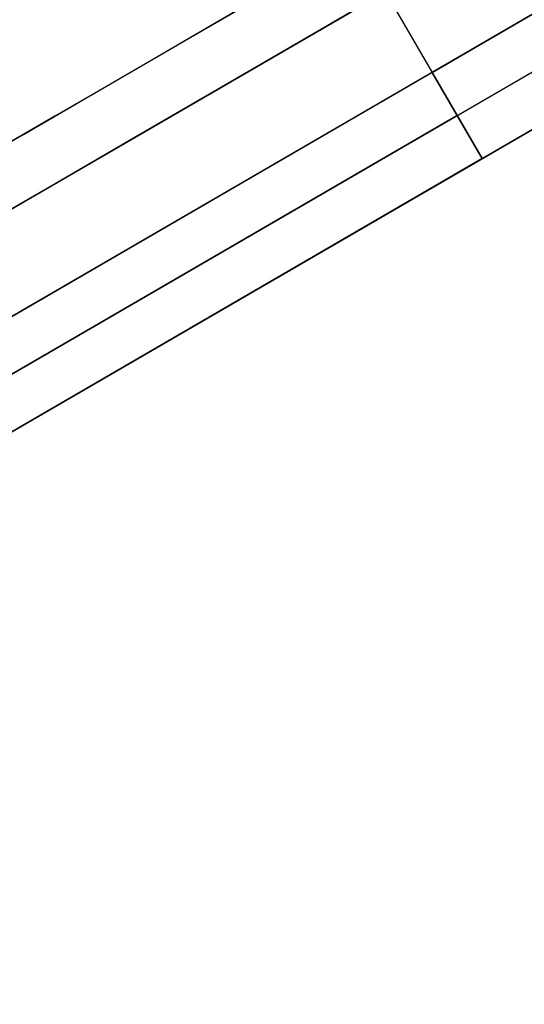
# Model space of a CAD drawing. Header units: millimetres. Extents: x -232 to 233, y -198 to 267.
# Tile 9 of 80: x -189.63 to -184.57, y -126.5 to -116.63. Entities that reach past the tile are written whole.
import ezdxf

# ---------------------------------------------------------------- set-up
doc = ezdxf.new("R2010")
doc.units = ezdxf.units.MM
doc.layers.add('Volume$Volume', color=7, linetype='Continuous', true_color=0x000000)

msp = doc.modelspace()

# ---------------------------------------------------------------- linework, layer by layer
at = {"layer": 'Volume$Volume'}
for p, q in [((-193.6602, -103.0927, 79.5502), (-185.491, -117.1557, 79.5502)), ((-193.6602, -103.0927, 80.5502), (-185.491, -117.1557, 80.5502)), ((-193.6602, -103.0927, 80.0502), (-185.491, -117.1557, 80.0502)), ((-193.6602, -103.0927, 79.5502), (-185.491, -117.1557, 79.5502)), ((-193.6602, -103.0927, 80.5502), (-185.491, -117.1557, 80.5502)), ((-193.6602, -103.0927, 80.0502), (-185.491, -117.1557, 80.0502)), ((-190.412, -120.0144, 37.4235), (-166.2239, -105.9635, 71.6868)), ((-190.412, -120.0144, 37.4235), (-166.2239, -105.9635, 71.6868)), ((-185.491, -117.1557, 79.5502), (-166.2239, -105.9635, 79.5502)), ((-185.491, -117.1557, 79.5502), (-166.2239, -105.9635, 79.5502)), ((-190.1609, -120.4467, 37.4235), (-165.9727, -106.3958, 71.6868)), ((-190.1609, -120.4467, 37.4235), (-165.9727, -106.3958, 71.6868)), ((-189.9097, -120.879, 37.4235), (-165.7216, -106.8282, 71.6868)), ((-189.9097, -120.879, 37.4235), (-165.7216, -106.8282, 71.6868)), ((-165.7216, -106.8282, 80.5502), (-184.9887, -118.0204, 80.5502)), ((-165.7216, -106.8282, 80.5502), (-184.9887, -118.0204, 80.5502)), ((-218.2959, -135.133, 40.5502), (-171.4251, -107.9058, 40.5502)), ((-218.2959, -135.133, 40.5502), (-171.4251, -107.9058, 40.5502)), ((-176.0497, -111.6713, 57.7681), (-191.9956, -120.9343, 57.7681)), ((-176.0497, -111.6713, 57.7681), (-191.9956, -120.9343, 57.7681)), ((-175.5474, -112.536, 57.7681), (-191.4933, -121.799, 57.7681)), ((-175.5474, -112.536, 57.7681), (-191.4933, -121.799, 57.7681)), ((-186.8159, -116.1688, 67.3868), (-187.6263, -116.6396, 67.7054)), ((-186.8159, -116.1688, 67.3868), (-187.6263, -116.6396, 67.7054)), ((-186.4591, -116.639, 15.2491), (-185.7048, -116.2008, 15.6016)), ((-186.4591, -116.639, 15.2491), (-185.7048, -116.2008, 15.6016)), ((-187.9331, -116.8178, 13.2839), (-187.1192, -116.345, 13.5901)), ((-187.9331, -116.8178, 13.2839), (-187.1192, -116.345, 13.5901)), ((-186.1746, -116.4737, 65.7225), (-186.9352, -116.9156, 66.0559)), ((-186.1746, -116.4737, 65.7225), (-186.9352, -116.9156, 66.0559)), ((-187.6263, -116.6396, 67.7054), (-188.4458, -117.1156, 67.9912)), ((-187.6263, -116.6396, 67.7054), (-188.4458, -117.1156, 67.9912)), ((-187.2234, -117.083, 14.9272), (-186.4591, -116.639, 15.2491)), ((-187.2234, -117.083, 14.9272), (-186.4591, -116.639, 15.2491)), ((-188.7557, -117.2957, 13.0104), (-187.9331, -116.8178, 13.2839)), ((-188.7557, -117.2957, 13.0104), (-187.9331, -116.8178, 13.2839)), ((-186.9352, -116.9156, 66.0559), (-187.7055, -117.363, 66.3587)), ((-186.9352, -116.9156, 66.0559), (-187.7055, -117.363, 66.3587)), ((-187.997, -117.5324, 14.6361), (-187.2234, -117.083, 14.9272)), ((-187.997, -117.5324, 14.6361), (-187.2234, -117.083, 14.9272)), ((-185.491, -117.1557, 72.0896), (-198.5031, -124.7145, 43.4404)), ((-185.491, -117.1557, 72.0896), (-198.5031, -124.7145, 43.4404)), ((-188.4458, -117.1156, 67.9912), (-189.2734, -117.5964, 68.2439)), ((-188.4458, -117.1156, 67.9912), (-189.2734, -117.5964, 68.2439)), ((-185.491, -117.1557, 80.5502), (-184.9887, -118.0204, 80.5502)), ((-185.491, -117.1557, 79.5502), (-185.491, -117.1557, 72.0896)), ((-184.9887, -118.0204, 72.0896), (-185.491, -117.1557, 72.0896)), ((-185.491, -117.1557, 79.5502), (-184.9887, -118.0204, 79.5502)), ((-185.491, -117.1557, 80.5502), (-185.491, -117.1557, 79.5502)), ((-184.9887, -118.0204, 75.8199), (-185.491, -117.1557, 75.8199)), ((-185.491, -117.1557, 80.0502), (-184.9887, -118.0204, 80.0502)), ((-185.491, -117.1557, 80.5502), (-184.9887, -118.0204, 80.5502)), ((-185.491, -117.1557, 79.5502), (-185.491, -117.1557, 72.0896)), ((-184.9887, -118.0204, 72.0896), (-185.491, -117.1557, 72.0896)), ((-185.491, -117.1557, 79.5502), (-184.9887, -118.0204, 79.5502)), ((-185.491, -117.1557, 80.5502), (-185.491, -117.1557, 79.5502)), ((-184.9887, -118.0204, 75.8199), (-185.491, -117.1557, 75.8199)), ((-185.491, -117.1557, 80.0502), (-184.9887, -118.0204, 80.0502)), ((-189.5861, -117.778, 12.7702), (-188.7557, -117.2957, 13.0104)), ((-189.5861, -117.778, 12.7702), (-188.7557, -117.2957, 13.0104)), ((-187.7055, -117.363, 66.3587), (-188.4843, -117.8154, 66.6303)), ((-187.7055, -117.363, 66.3587), (-188.4843, -117.8154, 66.6303)), ((-185.2398, -117.5881, 72.0896), (-198.252, -125.1468, 43.4404)), ((-185.2398, -117.5881, 72.0896), (-198.252, -125.1468, 43.4404)), ((-189.2734, -117.5964, 68.2439), (-190.108, -118.0812, 68.4633)), ((-189.2734, -117.5964, 68.2439), (-190.108, -118.0812, 68.4633)), ((-188.7788, -117.9865, 14.3762), (-187.997, -117.5324, 14.6361)), ((-188.7788, -117.9865, 14.3762), (-187.997, -117.5324, 14.6361)), ((-185.2398, -117.5881, 79.5502), (-185.2398, -117.5881, 72.0896)), ((-185.2398, -117.5881, 80.5502), (-185.2398, -117.5881, 79.5502)), ((-185.2398, -117.5881, 79.5502), (-185.2398, -117.5881, 72.0896)), ((-185.2398, -117.5881, 80.5502), (-185.2398, -117.5881, 79.5502)), ((-190.4231, -118.2643, 12.5634), (-189.5861, -117.778, 12.7702)), ((-190.4231, -118.2643, 12.5634), (-189.5861, -117.778, 12.7702)), ((-188.4843, -117.8154, 66.6303), (-189.2708, -118.2723, 66.8705)), ((-188.4843, -117.8154, 66.6303), (-189.2708, -118.2723, 66.8705)), ((-189.568, -118.445, 14.1478), (-188.7788, -117.9865, 14.3762)), ((-189.568, -118.445, 14.1478), (-188.7788, -117.9865, 14.3762)), ((-184.9887, -118.0204, 72.0896), (-198.0008, -125.5792, 43.4404)), ((-184.9887, -118.0204, 72.0896), (-198.0008, -125.5792, 43.4404)), ((-184.9887, -118.0204, 80.5502), (-184.9887, -118.0204, 79.5502)), ((-184.9887, -118.0204, 79.5502), (-184.9887, -118.0204, 72.0896)), ((-184.9887, -118.0204, 80.5502), (-184.9887, -118.0204, 79.5502)), ((-184.9887, -118.0204, 79.5502), (-184.9887, -118.0204, 72.0896)), ((-189.2708, -118.2723, 66.8705), (-190.0641, -118.7331, 67.079)), ((-189.2708, -118.2723, 66.8705), (-190.0641, -118.7331, 67.079)), ((-190.3635, -118.9071, 13.9513), (-189.568, -118.445, 14.1478)), ((-190.3635, -118.9071, 13.9513), (-189.568, -118.445, 14.1478))]:
    msp.add_line(p, q, dxfattribs=at)

doc.saveas('drawing.dxf')
